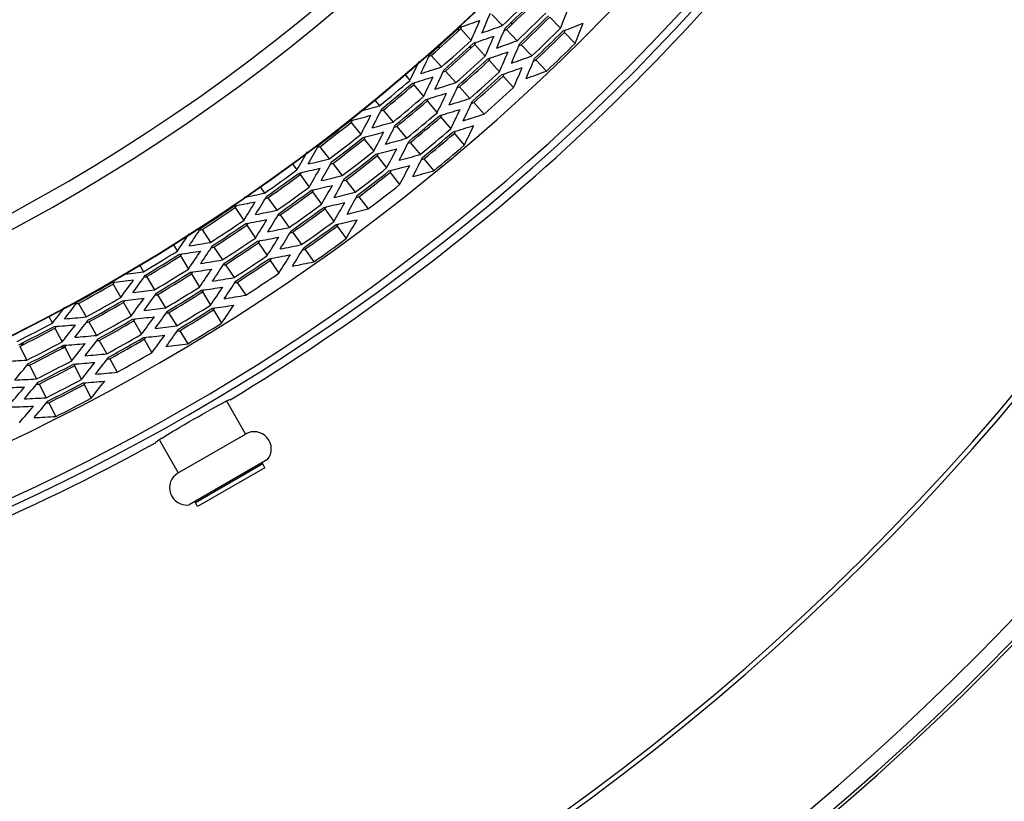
# Model space of a CAD drawing. Header units: millimetres. Extents: x 0 to 420, y 0 to 297.
# Tile 151 of 256: x 172 to 185, y 189 to 200. Entities that reach past the tile are written whole.
import ezdxf

# ---------------------------------------------------------------- set-up
doc = ezdxf.new("R2010")
doc.units = ezdxf.units.MM
doc.header["$LTSCALE"] = 23.1
doc.layers.get('0').update_dxf_attribs({"linetype": 'CONTINUOUS'})
doc.layers.add('02___PRT_ALL_AXES', color=7, linetype='CONTINUOUS')

msp = doc.modelspace()

# ---------------------------------------------------------------- linework, layer by layer
at = {"color": 7, "linetype": 'Continuous'}
for p, q in [((178.1547, 199.5877), (178.2982, 199.4395)), ((178.4253, 199.4551), (178.4253, 199.491)), ((178.9297, 199.5512), (179.0732, 199.4031)), ((177.7093, 199.3657), (177.7093, 199.4009)), ((177.7407, 199.3943), (177.8787, 199.241)), ((178.3515, 199.3846), (178.495, 199.2365)), ((179.1264, 199.3481), (179.27, 199.2)), ((177.4636, 199.1434), (177.4246, 199.1434)), ((177.8852, 199.1434), (177.8453, 199.1434)), ((177.9299, 199.1842), (178.0679, 199.0309)), ((178.5482, 199.1816), (178.6918, 199.0334)), ((177.3459, 199.0389), (177.484, 198.8856)), ((178.1191, 198.9741), (178.2571, 198.8208)), ((178.745, 198.9785), (178.8886, 198.8304)), ((176.9907, 198.7905), (177.0613, 198.706)), ((177.5351, 198.8288), (177.6732, 198.6755)), ((178.3083, 198.7639), (178.4463, 198.6106)), ((177.1104, 198.6474), (177.2427, 198.4891)), ((177.7243, 198.6187), (177.8624, 198.4654)), ((176.5889, 198.443), (176.6538, 198.3653)), ((176.7029, 198.3067), (176.8352, 198.1484)), ((177.2918, 198.4304), (177.4241, 198.2722)), ((177.9135, 198.4085), (178.0516, 198.2552)), ((177.4731, 198.2135), (177.6055, 198.0553)), ((176.2758, 198.1442), (176.4023, 197.9812)), ((176.8843, 198.0897), (177.0166, 197.9315)), ((176.4491, 197.9208), (176.5756, 197.7578)), ((177.6545, 197.9966), (177.7868, 197.8383)), ((175.8561, 197.8186), (175.9825, 197.6556)), ((177.0656, 197.8728), (177.198, 197.7146)), ((176.6224, 197.6973), (176.7489, 197.5343)), ((177.247, 197.6559), (177.3793, 197.4976)), ((175.485, 197.5951), (175.5479, 197.5075)), ((176.0294, 197.5952), (176.1559, 197.4322)), ((175.5925, 197.4454), (175.7129, 197.2779)), ((176.7957, 197.4739), (176.9222, 197.3109)), ((175.0555, 197.2825), (175.1166, 197.1975)), ((176.2027, 197.3718), (176.3292, 197.2088)), ((175.1612, 197.1354), (175.2816, 196.9679)), ((175.7575, 197.2157), (175.8779, 197.0482)), ((176.376, 197.1484), (176.5025, 196.9854)), ((174.7234, 197.0046), (174.8375, 196.8328)), ((175.3262, 196.9058), (175.4466, 196.7383)), ((175.9225, 196.9861), (176.0429, 196.8186)), ((174.8798, 196.7691), (174.994, 196.5973)), ((176.0875, 196.7565), (176.2079, 196.589)), ((174.2809, 196.7107), (174.3951, 196.5389)), ((175.4912, 196.6762), (175.6116, 196.5086)), ((173.8958, 196.5126), (173.9508, 196.423)), ((174.4374, 196.4752), (174.5516, 196.3034)), ((175.0363, 196.5336), (175.1505, 196.3618)), ((173.9907, 196.3578), (174.0985, 196.1819)), ((175.6562, 196.4465), (175.7766, 196.279)), ((173.4417, 196.2371), (173.4979, 196.1454)), ((174.5939, 196.2397), (174.708, 196.0679)), ((175.1928, 196.2981), (175.3069, 196.1263)), ((173.5378, 196.0802), (173.6456, 195.9043)), ((174.1385, 196.1167), (174.2462, 195.9408)), ((173.0916, 195.9819), (173.1929, 195.8022)), ((174.7504, 196.0042), (174.8645, 195.8323)), ((173.6856, 195.8391), (173.7934, 195.6633)), ((174.2862, 195.8756), (174.394, 195.6997)), ((172.6288, 195.7211), (172.7301, 195.5414)), ((173.2304, 195.7355), (173.3317, 195.5558)), ((172.2318, 195.5489), (172.2785, 195.4583)), ((173.8333, 195.5981), (173.9411, 195.4222)), ((174.4339, 195.6345), (174.5417, 195.4586)), ((172.7677, 195.4748), (172.8689, 195.2951)), ((173.3692, 195.4892), (173.4705, 195.3095)), ((172.3136, 195.3904), (172.4082, 195.2071)), ((173.9811, 195.357), (174.0888, 195.1811)), ((171.8416, 195.1468), (171.9362, 194.9635)), ((171.8693, 195.1608), (171.8693, 195.19)), ((171.8853, 195.1981), (171.8853, 195.1689)), ((172.9065, 195.2284), (173.0077, 195.0487)), ((173.508, 195.2429), (173.6093, 195.0631)), ((172.3955, 195.1434), (172.4432, 195.1434)), ((172.4432, 195.1391), (172.5379, 194.9558)), ((171.9712, 194.8955), (172.0659, 194.7122)), ((172.5729, 194.8879), (172.6675, 194.7046)), ((173.0453, 194.9821), (173.1465, 194.8024)), ((172.1009, 194.6442), (172.1955, 194.4609)), ((172.7026, 194.6366), (172.7972, 194.4533)), ((172.2306, 194.393), (172.3252, 194.2097)), ((174.6098, 194.4115), (174.8616, 193.9753)), ((173.961, 193.4553), (174.8616, 193.9753)), ((173.7091, 193.8915), (173.961, 193.4553)), ((175.1565, 193.6327), (174.1102, 193.0286)), ((175.0916, 193.5769), (174.191, 193.0569)), ((175.0916, 193.5769), (175.0699, 193.5827)), ((175.1216, 193.5249), (175.0916, 193.5769)), ((175.1216, 193.5249), (174.221, 193.0049)), ((174.191, 193.0569), (174.1968, 193.0786)), ((174.221, 193.0049), (174.191, 193.0569))]:
    msp.add_line(p, q, dxfattribs=at)
for centre, radius, start, end in [((159.9613, 218.7434), 24.9822, 207.00618, 332.99383), ((159.9613, 218.7434), 24.788, 207.34866, 332.65134), ((159.9613, 218.7434), 26.2436, 206.79009, 333.2099), ((159.9613, 218.7434), 26.2391, 206.79009, 333.2099), ((159.9613, 218.7434), 20.2704, 217.14636, 322.85872), ((159.9613, 218.7434), 20.1845, 217.14636, 322.85872), ((159.9613, 218.7434), 28.1969, 275.38391, 324.61609), ((159.9613, 218.7434), 28.2969, 275.38391, 324.61609), ((159.9613, 218.7434), 26.6249, 313.52847, 314.67153), ((159.9613, 218.7434), 26.6753, 313.52955, 314.67045), ((159.9613, 218.7434), 26.7013, 313.53011, 314.66989), ((159.9613, 218.7434), 26.9076, 313.53447, 314.66553), ((159.9613, 218.7434), 26.9581, 313.53553, 314.66447), ((159.9613, 218.7434), 26.9841, 313.53608, 314.66392), ((159.9613, 218.7434), 26.2512, 311.42033, 312.57967), ((159.9613, 218.7434), 26.2772, 311.42091, 312.57909), ((159.9613, 218.7434), 27.1903, 313.54036, 314.65964), ((159.9613, 218.7434), 27.2408, 313.54139, 314.65861), ((159.9613, 218.7434), 26.4835, 311.42542, 312.57458), ((159.9613, 218.7434), 27.2668, 313.54193, 314.65807), ((159.9613, 215.5434), 32.8, 209.97295, 330.02705), ((159.9613, 218.7434), 26.534, 311.42651, 312.57349), ((159.9613, 218.7434), 26.5599, 311.42707, 312.57293), ((159.9613, 218.7434), 27.4731, 313.54612, 314.65388), ((159.9613, 215.5434), 32.8633, 210.13171, 329.86829), ((159.9613, 218.7434), 26.7662, 311.43149, 312.56851), ((159.9613, 218.7434), 26.8167, 311.43256, 312.56744), ((159.9613, 218.7434), 26.8427, 311.43311, 312.56689), ((159.9613, 218.7434), 26.3421, 309.32233, 310.47767), ((159.9613, 218.7434), 27.049, 311.43743, 312.56257), ((159.9613, 218.7434), 27.0995, 311.43848, 312.56152), ((159.9613, 218.7434), 27.1254, 311.43902, 312.56098), ((159.9613, 218.7434), 26.3926, 309.32344, 310.47656), ((159.9613, 218.7434), 26.4186, 309.32401, 310.47599), ((159.9613, 218.7434), 27.3317, 311.44325, 312.55675), ((159.9613, 218.7434), 26.6249, 309.32847, 310.47153), ((159.9613, 218.7434), 26.6753, 309.32955, 310.47045), ((159.9613, 218.7434), 26.7013, 309.33011, 310.46989), ((159.9613, 218.7434), 26.9076, 309.33447, 310.46553), ((159.9613, 218.7434), 26.9581, 309.33553, 310.46447), ((159.9613, 218.7434), 26.9841, 309.33608, 310.46392), ((159.9613, 218.7434), 26.2512, 307.22033, 308.37967), ((159.9613, 218.7434), 26.2772, 307.22091, 308.37909), ((159.9613, 218.7434), 27.1903, 309.34036, 310.45964), ((159.9613, 218.7434), 26.4835, 307.22542, 308.37458), ((159.9613, 218.7434), 26.534, 307.22651, 308.37349), ((159.9613, 218.7434), 26.5599, 307.22707, 308.37293), ((159.9613, 218.7434), 27.2408, 309.34139, 310.45861), ((159.9613, 218.7434), 27.2668, 309.34193, 310.45807), ((159.9613, 218.7434), 27.4731, 309.34612, 310.45388), ((159.9613, 218.7434), 26.7662, 307.23149, 308.36851), ((159.9613, 218.7434), 26.8167, 307.23256, 308.36744), ((159.9613, 218.7434), 26.8427, 307.23311, 308.36689), ((159.9613, 218.7434), 27.049, 307.23743, 308.36257), ((159.9613, 218.7434), 26.3421, 305.12233, 306.27767), ((159.9613, 218.7434), 26.3926, 305.12344, 306.27656), ((159.9613, 218.7434), 26.4186, 305.12401, 306.27599), ((159.9613, 218.7434), 27.0995, 307.23848, 308.36152), ((159.9613, 218.7434), 27.1254, 307.23902, 308.36098), ((159.9613, 218.7434), 26.6249, 305.12847, 306.27153), ((159.9613, 218.7434), 27.3317, 307.24325, 308.35675), ((159.9613, 218.7434), 26.6753, 305.12955, 306.27045), ((159.9613, 218.7434), 26.7013, 305.13011, 306.26989), ((159.9613, 218.7434), 26.2512, 303.02033, 304.17967), ((159.9613, 218.7434), 26.2772, 303.02091, 304.17909), ((159.9613, 218.7434), 26.9076, 305.13447, 306.26553), ((159.9613, 218.7434), 26.9581, 305.13553, 306.26447), ((159.9613, 218.7434), 26.9841, 305.13608, 306.26392), ((159.9613, 218.7434), 26.4835, 303.02542, 304.17458), ((159.9613, 218.7434), 26.534, 303.02651, 304.17349), ((159.9613, 218.7434), 26.5599, 303.02707, 304.17293), ((159.9613, 218.7434), 27.1903, 305.14036, 306.25964), ((159.9613, 218.7434), 27.2408, 305.14139, 306.25861), ((159.9613, 218.7434), 27.2668, 305.14193, 306.25807), ((159.9613, 218.7434), 26.7662, 303.03149, 304.16851), ((159.9613, 218.7434), 26.8167, 303.03256, 304.16744), ((159.9613, 218.7434), 26.8427, 303.03311, 304.16689), ((159.9613, 218.7434), 27.4731, 305.14612, 306.25388), ((159.9613, 218.7434), 26.3421, 300.92233, 302.07767), ((159.9613, 218.7434), 26.3926, 300.92344, 302.07656), ((159.9613, 218.7434), 26.4186, 300.92401, 302.07599), ((159.9613, 218.7434), 27.049, 303.03743, 304.16257), ((159.9613, 218.7434), 27.0995, 303.03848, 304.16152), ((159.9613, 218.7434), 27.1254, 303.03902, 304.16098), ((159.9613, 218.7434), 26.6249, 300.92847, 302.07153), ((159.9613, 218.7434), 26.6753, 300.92955, 302.07045), ((159.9613, 218.7434), 26.7013, 300.93011, 302.06989), ((159.9613, 218.7434), 27.3317, 303.04325, 304.15675), ((159.9613, 218.7434), 26.2512, 298.82033, 299.97967), ((159.9613, 218.7434), 26.2772, 298.82091, 299.97909), ((159.9613, 218.7434), 26.9076, 300.93447, 302.06553), ((159.9613, 218.7434), 26.9581, 300.93553, 302.06447), ((159.9613, 218.7434), 26.9841, 300.93608, 302.06392), ((159.9613, 218.7434), 26.4835, 298.82542, 299.97458), ((159.9613, 218.7434), 26.534, 298.82651, 299.97349), ((159.9613, 218.7434), 26.5599, 298.82707, 299.97293), ((159.9613, 218.7434), 27.1903, 300.94036, 302.05964), ((159.9613, 218.7434), 26.7662, 298.83149, 299.96851), ((159.9613, 218.7434), 27.2408, 300.94139, 302.05861), ((159.9613, 218.7434), 27.2668, 300.94193, 302.05807), ((159.9613, 215.5434), 34.8, 215.22771, 324.77229), ((159.9613, 218.7434), 26.3421, 296.72233, 297.87767), ((159.9613, 218.7434), 26.3926, 296.72344, 297.87656), ((159.9613, 218.7434), 26.8167, 298.83256, 299.96744), ((159.9613, 218.7434), 26.8427, 298.83311, 299.96689), ((159.9613, 218.7434), 27.4731, 300.94612, 302.05388), ((159.9613, 215.5434), 35, 215.2002, 324.7998), ((159.9613, 215.5434), 35.04, 215.29282, 324.70718), ((159.9613, 218.7434), 26.4186, 296.72401, 297.87599), ((159.9613, 218.7434), 27.049, 298.83743, 299.96257), ((159.9613, 218.7434), 26.6249, 296.72847, 297.87153), ((159.9613, 218.7434), 26.6753, 296.72955, 297.87045), ((159.9613, 218.7434), 27.0995, 298.83848, 299.96152), ((159.9613, 218.7434), 27.1254, 298.83902, 299.96098), ((159.9613, 218.7434), 26.7013, 296.73011, 297.86989), ((159.9613, 218.7434), 27.3317, 298.84325, 299.95675), ((159.9613, 218.7434), 26.9076, 296.73447, 297.86553), ((159.9613, 218.7434), 26.9581, 296.73553, 297.86447), ((159.9613, 218.7434), 26.9841, 296.73608, 297.86392), ((159.9613, 218.7434), 27.1903, 296.74036, 297.85964), ((159.9613, 218.7434), 27.2408, 296.74139, 297.85861), ((159.9613, 218.7434), 27.2668, 296.74193, 297.85807), ((159.9613, 218.7434), 27.4731, 296.74612, 297.85388), ((174.9766, 193.7761), 0.23, 321.44251, 120), ((174.076, 193.2561), 0.23, 120, 278.55749)]:
    msp.add_arc(centre, radius, start, end, dxfattribs=at)
for centre, major_axis, start_param, end_param in [((149.36, 208.4701), (24.245, 23.495), -1.1094846, -1.1006806), ((170.4613, 228.1976), (24.0134, 21.6217), -2.0142235, -2.005144), ((149.2747, 209.1211), (24.4402, 22.006), -1.1092512, -1.1002116), ((149.7599, 208.8576), (23.3305, 22.6088), -1.1363512, -1.1273202), ((149.3576, 209.1957), (24.2506, 21.8354), -1.1091807, -1.1081636), ((170.343, 228.804), (23.7429, 23.0085), -2.0412853, -2.0322938), ((149.6501, 208.7512), (23.5815, 22.8521), -1.1361593, -1.1272239), ((170.3727, 228.8328), (23.8108, 23.0742), -2.0332692, -2.0322682), ((170.492, 228.9484), (24.0836, 23.3386), -2.0145555, -2.0058052), ((149.3303, 208.4413), (24.3129, 23.5608), -1.1095092, -1.108529), ((149.2503, 208.3637), (24.496, 23.7383), -1.1095747, -1.1008614), ((170.5749, 228.2999), (24.2731, 21.8556), -2.0143209, -2.0053379), ((149.1611, 209.0188), (24.6999, 22.2399), -1.109346, -1.1004021), ((170.4528, 228.9104), (23.9939, 23.2517), -2.0410967, -2.0321999), ((149.244, 209.0935), (24.5104, 22.0693), -1.109277, -1.1082708), ((149.5404, 208.6448), (23.8325, 23.0953), -1.1359714, -1.1271295), ((170.4825, 228.9391), (24.0618, 23.3175), -2.0331653, -2.0321749), ((149.4613, 209.2892), (24.0134, 21.6217), -1.1364487, -1.1273692), ((170.5651, 228.2911), (24.2506, 21.8354), -2.0334291, -2.032412), ((170.6885, 228.4022), (24.5329, 22.0896), -2.0144162, -2.0055278), ((149.1304, 208.9912), (24.7702, 22.3032), -1.1093713, -1.1083757), ((149.0475, 208.9166), (24.9597, 22.4738), -1.1094389, -1.1005887), ((170.5626, 229.0167), (24.245, 23.495), -2.0409121, -2.032108), ((149.4306, 208.5384), (24.0836, 23.3386), -1.1357875, -1.1270372), ((170.5923, 229.0455), (24.3129, 23.5608), -2.0330637, -2.0320835), ((148.9879, 209.5682), (25.096, 20.9835), -1.109203, -1.1003338), ((170.6479, 228.3657), (24.4402, 22.006), -2.0413811, -2.0323415), ((149.3477, 209.1869), (24.2731, 21.8556), -1.1362547, -1.1272718), ((170.8021, 228.5045), (24.7927, 22.3235), -2.0145095, -2.0057137), ((148.9339, 208.8143), (25.2195, 22.7078), -1.1095299, -1.1007715), ((170.8593, 227.8556), (24.9236, 20.8394), -2.0142724, -2.0052415), ((148.8706, 209.4702), (25.3642, 21.2078), -1.1092989, -1.1003074), ((170.6786, 228.3933), (24.5104, 22.0693), -2.0333219, -2.0323156), ((149.0168, 208.8889), (25.03, 22.5371), -1.1094637, -1.1084784), ((170.6724, 229.1231), (24.496, 23.7383), -2.0407312, -2.032018), ((148.9562, 209.5417), (25.1686, 21.0442), -1.1092291, -1.1082175), ((170.7615, 228.468), (24.6999, 22.2399), -2.0411905, -2.0322466), ((149.2341, 209.0846), (24.5329, 22.0896), -1.1360649, -1.1271765), ((170.7922, 228.4956), (24.7702, 22.3032), -2.033217, -2.0322213), ((170.9766, 227.9536), (25.1918, 21.0636), -2.0143688, -2.0054334), ((148.8389, 209.4436), (25.4367, 21.2684), -1.1093244, -1.1083235), ((148.7534, 209.3721), (25.6324, 21.432), -1.1093927, -1.1004959), ((170.8751, 228.5702), (24.9597, 22.4738), -2.0410039, -2.0321537), ((170.9347, 227.9186), (25.096, 20.9835), -2.0408275, -2.0323897), ((149.0633, 209.6312), (24.9236, 20.8394), -1.1363512, -1.1273202), ((170.9664, 227.9451), (25.1686, 21.0442), -2.0333752, -2.0323635), ((171.0939, 228.0517), (25.46, 21.2879), -2.0144631, -2.0056212), ((148.6361, 209.2741), (25.9006, 21.6563), -1.1094846, -1.1006806), ((149.1205, 208.9823), (24.7927, 22.3235), -1.135879, -1.1270831), ((170.9058, 228.5979), (25.03, 22.5371), -2.0331142, -2.0321289), ((171.1255, 227.4033), (25.5324, 19.805), -2.0142235, -2.005144), ((148.5987, 209.9296), (25.9862, 20.157), -1.1092512, -1.1002116), ((148.7217, 209.3456), (25.7049, 21.4927), -1.1094178, -1.1084273), ((170.9887, 228.6725), (25.2195, 22.7078), -2.0408212, -2.0320628), ((148.6868, 209.998), (25.7847, 20.0007), -1.1091807, -1.1081636), ((171.052, 228.0166), (25.3642, 21.2078), -2.0412853, -2.0322938), ((148.946, 209.5332), (25.1918, 21.0636), -1.1361593, -1.1272239), ((171.0837, 228.0432), (25.4367, 21.2684), -2.0332692, -2.0322682), ((171.2111, 228.1497), (25.7282, 21.5121), -2.0145555, -2.0058052), ((148.5188, 209.176), (26.1688, 21.8805), -1.1095747, -1.1008614), ((171.2463, 227.4969), (25.8086, 20.0192), -2.0143209, -2.0053379), ((148.566, 209.9043), (26.0609, 20.2149), -1.109277, -1.1082708), ((148.4779, 209.8359), (26.2624, 20.3712), -1.109346, -1.1004021), ((171.1692, 228.1147), (25.6324, 21.432), -2.0410967, -2.0321999), ((148.6044, 209.2475), (25.9731, 21.7169), -1.1095092, -1.108529), ((148.7971, 210.0835), (25.5324, 19.805), -1.1364487, -1.1273692), ((171.2358, 227.4888), (25.7847, 20.0007), -2.0334291, -2.032412), ((171.3671, 227.5906), (26.0849, 20.2335), -2.0144162, -2.0055278), ((148.3571, 209.7423), (26.5386, 20.5855), -1.1094389, -1.1005887), ((148.8288, 209.4351), (25.46, 21.2879), -1.1359714, -1.1271295), ((171.201, 228.1412), (25.7049, 21.4927), -2.0331653, -2.0321749), ((148.3454, 210.3965), (26.5654, 19.0892), -1.109203, -1.1004239), ((171.3239, 227.5572), (25.9862, 20.157), -2.0413811, -2.0323415), ((148.4452, 209.8106), (26.3371, 20.4292), -1.1093713, -1.1083757), ((171.2865, 228.2127), (25.9006, 21.6563), -2.0409121, -2.032108), ((148.7115, 209.3371), (25.7282, 21.5121), -1.1357875, -1.1270372), ((171.3182, 228.2393), (25.9731, 21.7169), -2.0330637, -2.0320835), ((171.4974, 227.0329), (26.3829, 18.9581), -2.0142724, -2.0052415), ((148.2213, 210.3073), (26.8493, 19.2932), -1.1092989, -1.1003074), ((148.6763, 209.9899), (25.8086, 20.0192), -1.1362547, -1.1272718), ((171.3566, 227.5825), (26.0609, 20.2149), -2.0333219, -2.0323156), ((171.4879, 227.6843), (26.3611, 20.4477), -2.0145095, -2.0057137), ((148.2363, 209.6486), (26.8149, 20.7997), -1.1095299, -1.1007715), ((148.3118, 210.3724), (26.6422, 19.1444), -1.1092291, -1.1082175), ((171.4447, 227.6509), (26.2624, 20.3712), -2.0411905, -2.0322466), ((148.5555, 209.8962), (26.0849, 20.2335), -1.1360649, -1.1271765), ((148.3244, 209.7169), (26.6134, 20.6434), -1.1094637, -1.1084784), ((171.4038, 228.3108), (26.1688, 21.8805), -2.0407312, -2.032018), ((171.6216, 227.1221), (26.6668, 19.1621), -2.0143688, -2.0054334), ((148.0971, 210.2181), (27.1332, 19.4972), -1.1093927, -1.1004959), ((171.4774, 227.6762), (26.3371, 20.4292), -2.033217, -2.0322213), ((171.5772, 227.0903), (26.5654, 19.0892), -2.0410111, -2.0323897), ((148.4252, 210.4539), (26.3829, 18.9581), -1.1363512, -1.1273202), ((171.6108, 227.1144), (26.6422, 19.1444), -2.0333752, -2.0323635), ((148.1877, 210.2832), (26.9261, 19.3484), -1.1093244, -1.1083235), ((171.5655, 227.7445), (26.5386, 20.5855), -2.0410039, -2.0321537), ((148.4347, 209.8025), (26.3611, 20.4477), -1.135879, -1.1270831), ((171.5982, 227.7699), (26.6134, 20.6434), -2.0331142, -2.0321289), ((171.7298, 226.5623), (26.9143, 17.8818), -2.0142235, -2.005144), ((148.0766, 210.8472), (27.1802, 18.0585), -1.1091807, -1.1081636), ((147.9837, 210.7855), (27.3927, 18.1996), -1.1092512, -1.1002116), ((171.7457, 227.2113), (26.9507, 19.366), -2.0144631, -2.0056212), ((148.0636, 210.194), (27.21, 19.5524), -1.1094178, -1.1084273), ((147.973, 210.1289), (27.4171, 19.7012), -1.1094846, -1.1006806), ((171.7013, 227.1795), (26.8493, 19.2932), -2.0412853, -2.0322938), ((148.3011, 210.3647), (26.6668, 19.1621), -1.1361593, -1.1272239), ((171.7349, 227.2036), (26.9261, 19.3484), -2.0332692, -2.0322682), ((171.6863, 227.8382), (26.8149, 20.7997), -2.0408212, -2.0320628), ((148.1928, 210.9245), (26.9143, 17.8818), -1.1364487, -1.1273692), ((171.8571, 226.6469), (27.2055, 18.0753), -2.0143209, -2.0053379), ((147.9492, 210.7626), (27.4714, 18.252), -1.109277, -1.1082708), ((147.8564, 210.7009), (27.6838, 18.3931), -1.109346, -1.1004021), ((171.8255, 227.2687), (27.1332, 19.4972), -2.0410967, -2.0321999), ((171.8698, 227.3005), (27.2346, 19.57), -2.0145555, -2.0058052), ((147.9394, 210.1048), (27.4939, 19.7564), -1.1095092, -1.108529), ((147.8489, 210.0397), (27.701, 19.9052), -1.1095747, -1.1008614), ((147.7653, 211.2697), (27.8921, 17.0923), -1.109203, -1.1005566), ((171.8461, 226.6396), (27.1802, 18.0585), -2.0334291, -2.032412), ((171.9844, 226.7315), (27.4967, 18.2687), -2.0144162, -2.0055278), ((147.729, 210.6163), (27.975, 18.5866), -1.1094389, -1.1005887), ((148.1769, 210.2755), (26.9507, 19.366), -1.1359714, -1.1271295), ((171.8591, 227.2928), (27.21, 19.5524), -2.0331653, -2.0321749), ((171.9389, 226.7013), (27.3927, 18.1996), -2.0413811, -2.0323415), ((148.0655, 210.8399), (27.2055, 18.0753), -1.1362547, -1.1272718), ((171.9734, 226.7242), (27.4714, 18.252), -2.0333219, -2.0323156), ((147.8219, 210.678), (27.7626, 18.4454), -1.1093713, -1.1083757), ((171.9496, 227.3579), (27.4171, 19.7012), -2.0409121, -2.032108), ((148.0528, 210.1863), (27.2346, 19.57), -1.1357875, -1.1270372), ((172.0735, 226.1658), (27.7005, 16.9749), -2.0142724, -2.0052415), ((147.73, 211.2481), (27.9728, 17.1417), -1.1092291, -1.1082175), ((147.6349, 211.1898), (28.1902, 17.275), -1.1092989, -1.1003074), ((172.1117, 226.8161), (27.7878, 18.4622), -2.0145095, -2.0057137), ((147.6017, 210.5317), (28.2662, 18.78), -1.1095299, -1.1007715), ((171.9832, 227.382), (27.4939, 19.7564), -2.0330637, -2.0320835), ((172.0663, 226.7859), (27.6838, 18.3931), -2.0411905, -2.0322466), ((147.9382, 210.7553), (27.4967, 18.2687), -1.1360649, -1.1271765), ((172.1007, 226.8088), (27.7626, 18.4454), -2.033217, -2.0322213), ((147.6946, 210.5934), (28.0538, 18.6389), -1.1094637, -1.1084784), ((172.0737, 227.4471), (27.701, 19.9052), -2.0407312, -2.032018), ((172.1573, 226.2171), (27.8921, 17.0923), -2.0411506, -2.0323897), ((147.8491, 211.321), (27.7005, 16.9749), -1.1363512, -1.1273202), ((172.1926, 226.2387), (27.9728, 17.1417), -2.0333752, -2.0323635), ((172.2039, 226.2457), (27.9986, 17.1576), -2.0143688, -2.0054334), ((147.5997, 211.1682), (28.2708, 17.3244), -1.1093244, -1.1083235), ((147.5046, 211.1099), (28.4883, 17.4576), -1.1093927, -1.1004959), ((172.1936, 226.8705), (27.975, 18.5866), -2.0410039, -2.0321537), ((172.2708, 225.6795), (28.1517, 15.8627), -2.0142235, -2.005144), ((147.5302, 211.7388), (28.4298, 16.0194), -1.1091807, -1.1081636), ((147.433, 211.6841), (28.652, 16.1446), -1.1092512, -1.1002116), ((172.3342, 226.3255), (28.2967, 17.3402), -2.0144631, -2.0056212), ((147.3743, 211.0301), (28.7863, 17.6403), -1.1094846, -1.1006806), ((147.8109, 210.6707), (27.7878, 18.4622), -1.135879, -1.1270831), ((172.228, 226.8934), (28.0538, 18.6389), -2.0331142, -2.0321289), ((172.2877, 226.297), (28.1902, 17.275), -2.0412853, -2.0322938), ((147.7187, 211.2411), (27.9986, 17.1576), -1.1361593, -1.1272239), ((172.3229, 226.3186), (28.2708, 17.3244), -2.0332692, -2.0322682), ((147.4694, 211.0883), (28.5689, 17.507), -1.1094178, -1.1084273), ((172.3209, 226.9551), (28.2662, 18.78), -2.0408212, -2.0320628), ((147.6518, 211.8074), (28.1517, 15.8627), -1.1364487, -1.1273692), ((172.3924, 225.748), (28.4298, 16.0194), -2.0334291, -2.032412), ((172.404, 225.7545), (28.4562, 16.0343), -2.0143209, -2.0053379), ((147.397, 211.6638), (28.7344, 16.191), -1.109277, -1.1082708), ((147.2998, 211.609), (28.9566, 16.3162), -1.109346, -1.1004021), ((172.4645, 226.4054), (28.5947, 17.5229), -2.0145555, -2.0058052), ((147.244, 210.9502), (29.0844, 17.823), -1.1095747, -1.1008614), ((147.2507, 212.183), (29.0691, 15.0037), -1.109203, -1.1007331), ((172.4896, 225.8027), (28.652, 16.1446), -2.0413811, -2.0323415), ((172.5372, 225.8295), (28.7608, 16.2059), -2.0144162, -2.0055278), ((147.1667, 211.534), (29.2611, 16.4878), -1.1094389, -1.1005887), ((172.418, 226.3769), (28.4883, 17.4576), -2.0410967, -2.0321999), ((147.5884, 211.1613), (28.2967, 17.3402), -1.1359714, -1.1271295), ((172.4532, 226.3985), (28.5689, 17.507), -2.0331653, -2.0321749), ((147.339, 211.0085), (28.867, 17.6897), -1.1095092, -1.108529), ((172.5846, 225.2588), (28.8694, 14.9006), -2.0142724, -2.0052415), ((147.2139, 212.164), (29.1531, 15.047), -1.1092291, -1.1082175), ((147.1148, 212.1128), (29.3797, 15.164), -1.1092989, -1.1003074), ((147.5186, 211.7323), (28.4562, 16.0343), -1.1362547, -1.1272718), ((172.5256, 225.823), (28.7344, 16.191), -2.0333219, -2.0323156), ((147.2638, 211.5887), (29.039, 16.3626), -1.1093713, -1.1083757), ((172.5483, 226.4567), (28.7863, 17.6403), -2.0409121, -2.032108), ((172.6228, 225.8778), (28.9566, 16.3162), -2.0411905, -2.0322466), ((172.6703, 225.9046), (29.0654, 16.3775), -2.0145095, -2.0057137), ((147.0335, 211.459), (29.5657, 16.6594), -1.1095299, -1.1007715), ((147.4581, 211.0814), (28.5947, 17.5229), -1.1357875, -1.1270372), ((172.5836, 226.4783), (28.867, 17.6897), -2.0330637, -2.0320835), ((172.7205, 225.3289), (29.18, 15.0609), -2.0143688, -2.0054334), ((147.0781, 212.0939), (29.4637, 15.2074), -1.1093244, -1.1083235), ((146.979, 212.0427), (29.6903, 15.3243), -1.1093927, -1.1004959), ((147.3855, 211.6573), (28.7608, 16.2059), -1.1360649, -1.1271765), ((172.6588, 225.8981), (29.039, 16.3626), -2.033217, -2.0322213), ((147.1307, 211.5137), (29.3435, 16.5342), -1.1094637, -1.1084784), ((172.6787, 226.5366), (29.0844, 17.823), -2.0407312, -2.032018), ((172.7559, 225.9528), (29.2611, 16.4878), -2.0410039, -2.0321537), ((172.8078, 225.374), (29.3797, 15.164), -2.0412853, -2.0322938), ((147.2022, 212.1579), (29.18, 15.0609), -1.1361593, -1.1272239), ((172.8445, 225.3929), (29.4637, 15.2074), -2.0332692, -2.0322682), ((172.8563, 225.399), (29.4906, 15.2213), -2.0144631, -2.0056212), ((146.9423, 212.0238), (29.7744, 15.3677), -1.1094178, -1.1084273), ((146.8432, 211.9726), (30.001, 15.4847), -1.1094846, -1.1006806), ((147.2523, 211.5822), (29.0654, 16.3775), -1.135879, -1.1270831), ((172.792, 225.9731), (29.3435, 16.5342), -2.0331142, -2.0321289), ((172.8891, 226.0278), (29.5657, 16.6594), -2.0408212, -2.0320628), ((172.9436, 225.4441), (29.6903, 15.3243), -2.0410967, -2.0321999), ((147.0663, 212.0878), (29.4906, 15.2213), -1.1359714, -1.1271295), ((172.9803, 225.463), (29.7744, 15.3677), -2.0331653, -2.0321749), ((172.9921, 225.4691), (29.8013, 15.3816), -2.0145555, -2.0058052), ((146.8064, 211.9537), (30.085, 15.528), -1.1095092, -1.108529), ((146.7073, 211.9025), (30.3116, 15.645), -1.1095747, -1.1008614), ((173.0224, 224.8895), (29.8704, 14.056), -2.0144162, -2.0055278), ((146.673, 212.4904), (30.3901, 14.3005), -1.1094389, -1.1005887), ((173.0794, 225.5142), (30.001, 15.4847), -2.0409121, -2.032108), ((146.9305, 212.0177), (29.8013, 15.3816), -1.1357875, -1.1270372), ((173.1162, 225.5331), (30.085, 15.528), -2.0330637, -2.0320835), ((173.1607, 224.9545), (30.1868, 14.2048), -2.0145095, -2.0057137), ((146.5347, 212.4253), (30.7064, 14.4493), -1.1095299, -1.1007715), ((173.2153, 225.5843), (30.3116, 15.645), -2.0407312, -2.032018)]:
    msp.add_ellipse(centre, major_axis=major_axis, ratio=0.8993368, start_param=start_param, end_param=end_param, dxfattribs=at)
at = {"layer": '02___PRT_ALL_AXES', "color": 7, "linetype": 'Continuous'}
for centre, radius, start, end in [((159.9613, 218.7434), 27.5015, 273.28692, 326.71308), ((159.9613, 218.7434), 28.4055, 301.14981, 324.55854), ((159.9613, 218.7434), 28.4055, 275.44146, 298.85019), ((174.5717, 192.5824), 1.575, 122.4085, 123.43681)]:
    msp.add_arc(centre, radius, start, end, dxfattribs=at)
for points, knots in [([(174.4713, 194.3453), (174.4851, 194.353), (174.5304, 194.3779), (174.5758, 194.4026), (174.6078, 194.4186)], [0, 0, 0, 0, 0.3058161, 1, 1, 1, 1]), ([(174.6078, 194.4186), (174.6117, 194.4205), (174.6236, 194.4263), (174.6355, 194.432), (174.644, 194.435)], [0, 0, 0, 0, 0.3234409, 1, 1, 1, 1]), ([(174.644, 194.435), (174.646, 194.4358), (174.6485, 194.4366), (174.6526, 194.4373), (174.6531, 194.4365)], [0, 0, 0, 0, 0.7080499, 1, 1, 1, 1]), ([(173.8365, 193.9788), (173.8855, 194.0082), (174.0962, 194.1321), (174.3077, 194.2544), (174.4713, 194.3453)], [0, 0, 0, 0, 0.2340927, 1, 1, 1, 1]), ([(173.7276, 193.9121), (173.7352, 193.9169), (173.7712, 193.9395), (173.8076, 193.9615), (173.8365, 193.9788)], [0, 0, 0, 0, 0.2099075, 1, 1, 1, 1]), ([(173.6658, 193.8665), (173.6637, 193.8702), (173.6862, 193.8815), (173.6939, 193.8901), (173.7039, 193.8967)], [0, 0, 0, 0, 0.2613063, 1, 1, 1, 1])]:
    msp.add_open_spline(points, degree=3, knots=knots, dxfattribs=at)

doc.saveas('drawing.dxf')
